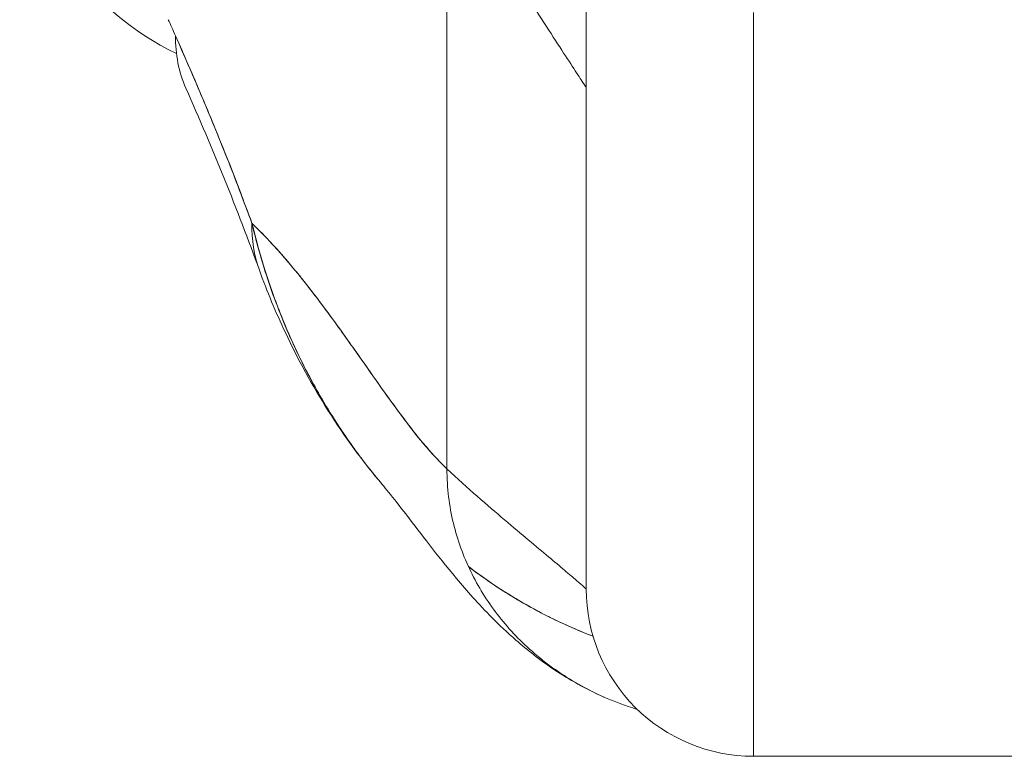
# Model space of a CAD drawing. Header units: inches. Extents: x 10 to 331, y 10 to 212.
# Tile 2 of 145: x 34.338 to 35.033, y 22.241 to 22.762. Entities that reach past the tile are written whole.
import ezdxf

# ---------------------------------------------------------------- set-up
doc = ezdxf.new("R2010")
doc.units = ezdxf.units.IN
doc.header["$LTSCALE"] = 20
doc.header["$MEASUREMENT"] = 0
doc.layers.add('Visible (ANSI)', color=7, linetype='Continuous', lineweight=5)

msp = doc.modelspace()

# ---------------------------------------------------------------- linework, layer by layer
at = {"layer": 'Visible (ANSI)'}
for p, q in [((34.63977, 22.44441), (34.63977, 22.87467)), ((34.63977, 22.87467), (34.63977, 22.44441)), ((34.7382, 22.82591), (34.7382, 22.35935)), ((34.85631, 22.76685), (34.85631, 22.24124)), ((34.85631, 22.24124), (34.85631, 22.76685)), ((34.85631, 22.24124), (35.40749, 22.24124)), ((35.40749, 22.24124), (34.85631, 22.24124))]:
    msp.add_line(p, q, dxfattribs=at)
msp.add_arc((34.85631, 22.35935), 0.11811, 179.99995, 270, dxfattribs=at)
for centre, major_axis, ratio, start_param, end_param in [((34.53359, 22.91535), (0, 0.19685), 0.99821, 1.668164, 2.69515), ((34.41183, 22.44732), (-0.07075, 0.42284), 0.273863, 5.464532, 5.50364), ((34.63553, 22.79281), (-0.18007, -0.07954), 0.655934, 5.993241, 6.283161), ((34.53359, 22.91535), (0, 0.19685), 0.99821, 2.729047, 2.729096), ((34.63553, 22.79281), (-0.18007, -0.07954), 0.655934, 0.27392, 0.274001), ((34.6925, 22.65147), (-0.18516, -0.06682), 0.666321, 6.029055, 6.283227), ((34.6925, 22.65147), (-0.18516, -0.06682), 0.666321, 6.029055, 6.283227), ((34.6925, 22.65147), (-0.18516, -0.06682), 0.666321, 0.182363, 0.185331), ((34.6925, 22.65147), (-0.18516, -0.06682), 0.666321, 0.182363, 0.185331)]:
    msp.add_ellipse(centre, major_axis=major_axis, ratio=ratio, start_param=start_param, end_param=end_param, dxfattribs=at)
for points, knots in [([(34.7382, 22.71368), (34.7382, 22.71368), (34.73739, 22.71492), (34.73589, 22.71721), (34.73439, 22.71951), (34.7322, 22.72286), (34.72941, 22.72712), (34.72663, 22.73137), (34.72327, 22.73652), (34.71942, 22.74243), (34.71558, 22.74833), (34.71126, 22.75499), (34.70658, 22.76228), (34.70189, 22.76957), (34.69684, 22.77748), (34.69153, 22.78593), (34.68622, 22.79438), (34.68065, 22.80336), (34.67494, 22.8128), (34.66923, 22.82224), (34.66337, 22.83214), (34.65747, 22.84246), (34.65157, 22.85277), (34.64564, 22.86351), (34.63977, 22.87467)], [0, 0, 0, 0, 0.125, 0.125, 0.125, 0.25, 0.25, 0.25, 0.375, 0.375, 0.375, 0.5, 0.5, 0.5, 0.625, 0.625, 0.625, 0.75, 0.75, 0.75, 0.875, 0.875, 0.875, 1, 1, 1, 1]), ([(34.63977, 22.87467), (34.64564, 22.86351), (34.65157, 22.85277), (34.65747, 22.84246), (34.66337, 22.83214), (34.66923, 22.82224), (34.67494, 22.8128), (34.68065, 22.80336), (34.68622, 22.79438), (34.69153, 22.78593), (34.69684, 22.77748), (34.70189, 22.76957), (34.70658, 22.76228), (34.71126, 22.75499), (34.71558, 22.74833), (34.71942, 22.74243), (34.72327, 22.73652), (34.72663, 22.73137), (34.72941, 22.72712), (34.7322, 22.72286), (34.73439, 22.71951), (34.73589, 22.71721), (34.73739, 22.71492), (34.7382, 22.71368), (34.7382, 22.71368)], [0, 0, 0, 0, 0.125, 0.125, 0.125, 0.25, 0.25, 0.25, 0.375, 0.375, 0.375, 0.5, 0.5, 0.5, 0.625, 0.625, 0.625, 0.75, 0.75, 0.75, 0.875, 0.875, 0.875, 1, 1, 1, 1]), ([(34.7382, 22.35935), (34.7382, 22.35937), (34.7382, 22.36404), (34.7382, 22.37343), (34.7382, 22.38282), (34.7382, 22.39694), (34.7382, 22.41553), (34.7382, 22.43412), (34.7382, 22.45719), (34.7382, 22.48435), (34.7382, 22.51151), (34.7382, 22.54276), (34.7382, 22.57778), (34.7382, 22.6128), (34.7382, 22.65158), (34.7382, 22.69305), (34.7382, 22.73452), (34.7382, 22.77869), (34.7382, 22.82591)], [0, 0, 0, 0, 0.166667, 0.166667, 0.166667, 0.333333, 0.333333, 0.333333, 0.5, 0.5, 0.5, 0.666667, 0.666667, 0.666667, 0.833333, 0.833333, 0.833333, 1, 1, 1, 1]), ([(34.50209, 22.61781), (34.49634, 22.63337), (34.49049, 22.64876), (34.48454, 22.6638), (34.48101, 22.67273), (34.47744, 22.68153), (34.47385, 22.69024), (34.47371, 22.69057), (34.47357, 22.6909), (34.47343, 22.69123), (34.47111, 22.69684), (34.46878, 22.70241), (34.46644, 22.70794), (34.46034, 22.72236), (34.4542, 22.73651), (34.44806, 22.75036)], [0, 0, 0, 0, 0.333333, 0.333333, 0.333333, 0.531303, 0.531303, 0.531303, 0.538863, 0.538863, 0.538863, 0.666667, 0.666667, 0.666667, 1, 1, 1, 1]), ([(34.44806, 22.75036), (34.45351, 22.73805), (34.45883, 22.72583), (34.46402, 22.71365), (34.47073, 22.6979), (34.47721, 22.68222), (34.48345, 22.66653), (34.48991, 22.65032), (34.49612, 22.6341), (34.50209, 22.61781)], [0, 0, 0, 0, 0.2755, 0.2755, 0.2755, 0.631774, 0.631774, 0.631774, 1, 1, 1, 1]), ([(34.63977, 22.44441), (34.63344, 22.45031), (34.62695, 22.45754), (34.62027, 22.46575), (34.61359, 22.47396), (34.60672, 22.48315), (34.59964, 22.49297), (34.59256, 22.50279), (34.58527, 22.51324), (34.57773, 22.52395), (34.57019, 22.53467), (34.56241, 22.54564), (34.55436, 22.5565), (34.54631, 22.56737), (34.53799, 22.57812), (34.52936, 22.58839), (34.52074, 22.59866), (34.51182, 22.60843), (34.50257, 22.61735), (34.50241, 22.6175), (34.50225, 22.61766), (34.50209, 22.61781)], [0, 0, 0, 0, 0.166185, 0.166185, 0.166185, 0.332369, 0.332369, 0.332369, 0.498554, 0.498554, 0.498554, 0.664739, 0.664739, 0.664739, 0.830923, 0.830923, 0.830923, 0.997108, 0.997108, 0.997108, 1, 1, 1, 1]), ([(34.50209, 22.61781), (34.50517, 22.60457), (34.50883, 22.5916), (34.51304, 22.57886), (34.51804, 22.56375), (34.52382, 22.54897), (34.53039, 22.53449), (34.53146, 22.53215), (34.53254, 22.52981), (34.53364, 22.52749), (34.53949, 22.51516), (34.54593, 22.50305), (34.55287, 22.49134), (34.56071, 22.47811), (34.56919, 22.4654), (34.5781, 22.45345), (34.57974, 22.45124), (34.5814, 22.44906), (34.58308, 22.4469), (34.58671, 22.44222), (34.59041, 22.43766), (34.59416, 22.43323)], [0, 0, 0, 0, 0.0700985, 0.0700985, 0.0700985, 0.1532275, 0.1532275, 0.1532275, 0.1666667, 0.1666667, 0.1666667, 0.2379185, 0.2379185, 0.2379185, 0.3184432, 0.3184432, 0.3184432, 0.3333333, 0.3333333, 0.3333333, 0.365688, 0.365688, 0.365688, 0.365688]), ([(34.59415, 22.43324), (34.59048, 22.43757), (34.58687, 22.44202), (34.58332, 22.44659), (34.58122, 22.44929), (34.57913, 22.45204), (34.57707, 22.45483), (34.56973, 22.46476), (34.56269, 22.47519), (34.55605, 22.48604), (34.54958, 22.4966), (34.54348, 22.50757), (34.53785, 22.51884), (34.53652, 22.52149), (34.53522, 22.52416), (34.53395, 22.52685), (34.53388, 22.52698), (34.53382, 22.52711), (34.53376, 22.52724), (34.52987, 22.53546), (34.52623, 22.54383), (34.52285, 22.55229), (34.51846, 22.56327), (34.51453, 22.57441), (34.51105, 22.58554), (34.50766, 22.59636), (34.5047, 22.60718), (34.50209, 22.61781)], [0.6350405, 0.6350405, 0.6350405, 0.6350405, 0.6666667, 0.6666667, 0.6666667, 0.6854252, 0.6854252, 0.6854252, 0.7522649, 0.7522649, 0.7522649, 0.8172891, 0.8172891, 0.8172891, 0.8325931, 0.8325931, 0.8325931, 0.8333333, 0.8333333, 0.8333333, 0.8801527, 0.8801527, 0.8801527, 0.940933, 0.940933, 0.940933, 1, 1, 1, 1]), ([(34.50209, 22.61781), (34.50905, 22.61113), (34.51583, 22.60396), (34.52244, 22.59645), (34.52905, 22.58894), (34.53548, 22.5811), (34.54175, 22.57309), (34.54802, 22.56508), (34.55413, 22.55689), (34.56009, 22.5487), (34.56605, 22.5405), (34.57186, 22.53229), (34.57753, 22.52423), (34.58321, 22.51617), (34.58874, 22.50826), (34.59415, 22.50065), (34.59956, 22.49304), (34.60484, 22.48573), (34.61002, 22.47887), (34.61519, 22.47202), (34.62024, 22.46562), (34.6252, 22.45983), (34.63015, 22.45404), (34.63501, 22.44885), (34.63977, 22.44441)], [0, 0, 0, 0, 0.125, 0.125, 0.125, 0.25, 0.25, 0.25, 0.375, 0.375, 0.375, 0.5, 0.5, 0.5, 0.625, 0.625, 0.625, 0.75, 0.75, 0.75, 0.875, 0.875, 0.875, 1, 1, 1, 1]), ([(34.59422, 22.43316), (34.56591, 22.46657), (34.54345, 22.50298), (34.51888, 22.55498), (34.51274, 22.56966), (34.50734, 22.58464)], [0, 0, 0, 0, 0.3589075, 0.3589075, 0.4962766, 0.4962766, 0.4962766, 0.4962766]), ([(34.7382, 22.35935), (34.7382, 22.35935), (34.7376, 22.35991), (34.73643, 22.36096), (34.73526, 22.36201), (34.73352, 22.36355), (34.73125, 22.36553), (34.72898, 22.3675), (34.72618, 22.36991), (34.72287, 22.37271), (34.71957, 22.37551), (34.71576, 22.37871), (34.71148, 22.38228), (34.70721, 22.38586), (34.70246, 22.38981), (34.69728, 22.39415), (34.6921, 22.39848), (34.68648, 22.4032), (34.68046, 22.40832), (34.67444, 22.41345), (34.66802, 22.41898), (34.66123, 22.42498), (34.65443, 22.43097), (34.64727, 22.43742), (34.63977, 22.44441)], [0, 0, 0, 0, 0.125, 0.125, 0.125, 0.25, 0.25, 0.25, 0.375, 0.375, 0.375, 0.5, 0.5, 0.5, 0.625, 0.625, 0.625, 0.75, 0.75, 0.75, 0.875, 0.875, 0.875, 1, 1, 1, 1]), ([(34.63977, 22.44441), (34.63977, 22.43756), (34.64019, 22.43094), (34.64098, 22.42453), (34.64176, 22.41812), (34.64291, 22.41192), (34.64437, 22.40589), (34.64583, 22.39986), (34.6476, 22.39401), (34.64965, 22.38833), (34.6517, 22.38266), (34.65404, 22.37715), (34.65664, 22.37181), (34.65923, 22.36646), (34.66209, 22.36129), (34.6652, 22.35627), (34.66832, 22.35125), (34.67168, 22.34639), (34.67528, 22.34169), (34.67889, 22.337), (34.68274, 22.33246), (34.68684, 22.32808), (34.69094, 22.3237), (34.69529, 22.31949), (34.69989, 22.31544), (34.70448, 22.3114), (34.70933, 22.30753), (34.71444, 22.30384), (34.71955, 22.30016), (34.72492, 22.29666), (34.73056, 22.29338), (34.7362, 22.29009), (34.74212, 22.28702), (34.74831, 22.28419), (34.7545, 22.28136), (34.76098, 22.27877), (34.76774, 22.27647), (34.7699, 22.27573), (34.77208, 22.27503), (34.77429, 22.27436)], [0, 0, 0, 0, 0.0666667, 0.0666667, 0.0666667, 0.1333333, 0.1333333, 0.1333333, 0.2, 0.2, 0.2, 0.2666667, 0.2666667, 0.2666667, 0.3333333, 0.3333333, 0.3333333, 0.4, 0.4, 0.4, 0.4666667, 0.4666667, 0.4666667, 0.5333333, 0.5333333, 0.5333333, 0.6, 0.6, 0.6, 0.6666667, 0.6666667, 0.6666667, 0.7333333, 0.7333333, 0.7333333, 0.8, 0.8, 0.8, 0.8212152, 0.8212152, 0.8212152, 0.8212152]), ([(34.7512, 22.28289), (34.73758, 22.28887), (34.72586, 22.29564), (34.70516, 22.30943), (34.69624, 22.31656), (34.67598, 22.33425), (34.66647, 22.34424), (34.64158, 22.37199), (34.62966, 22.3878), (34.6082, 22.41572), (34.59916, 22.42732), (34.59415, 22.43324)], [0, 0, 0, 0, 0.135979, 0.135979, 0.285036, 0.285036, 0.528896, 0.528896, 1.016137, 1.016137, 1.539619, 1.539619, 1.539619, 1.539619]), ([(34.65499, 22.37528), (34.65721, 22.3736), (34.65944, 22.37194), (34.66168, 22.37031), (34.67101, 22.36354), (34.68055, 22.35728), (34.69027, 22.35155), (34.6975, 22.34728), (34.70482, 22.3433), (34.71224, 22.33961), (34.71423, 22.33861), (34.71623, 22.33764), (34.71823, 22.33669), (34.72639, 22.33282), (34.73465, 22.32928), (34.74297, 22.3261)], [0.5286115, 0.5286115, 0.5286115, 0.5286115, 0.5453322, 0.5453322, 0.5453322, 0.6149297, 0.6149297, 0.6149297, 0.6666667, 0.6666667, 0.6666667, 0.6805788, 0.6805788, 0.6805788, 0.7371624, 0.7371624, 0.7371624, 0.7371624]), ([(34.74297, 22.3261), (34.74206, 22.32645), (34.74116, 22.3268), (34.74025, 22.32715), (34.73092, 22.33081), (34.72169, 22.33491), (34.71259, 22.33943), (34.71183, 22.33981), (34.71107, 22.34019), (34.71031, 22.34057), (34.70039, 22.3456), (34.69063, 22.35113), (34.68104, 22.35718), (34.6722, 22.36277), (34.6635, 22.36881), (34.65499, 22.37528)], [0.2635652, 0.2635652, 0.2635652, 0.2635652, 0.2697581, 0.2697581, 0.2697581, 0.3333333, 0.3333333, 0.3333333, 0.3386445, 0.3386445, 0.3386445, 0.4081294, 0.4081294, 0.4081294, 0.4723097, 0.4723097, 0.4723097, 0.4723097])]:
    msp.add_open_spline(points, degree=3, knots=knots, dxfattribs=at)
msp.add_open_spline([(34.50734, 22.58465), (34.49182, 22.62764), (34.4745, 22.67015), (34.45546, 22.71327)], degree=3, dxfattribs=at)

doc.saveas('drawing.dxf')
